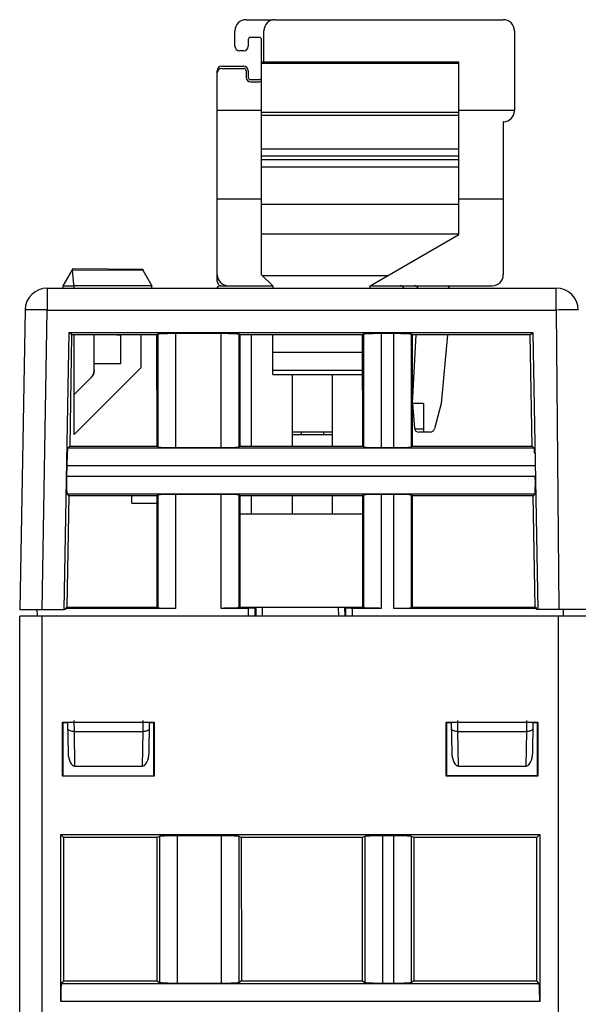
# Model space of a CAD drawing. Header units: millimetres. Extents: x 0 to 594, y 0 to 420.
# Tile 156 of 236: x 232 to 258, y 349 to 394. Entities that reach past the tile are written whole.
import ezdxf

# ---------------------------------------------------------------- set-up
doc = ezdxf.new("R2010")
doc.units = ezdxf.units.MM
doc.header["$LTSCALE"] = 32.67
doc.layers.get('0').update_dxf_attribs({"linetype": 'CONTINUOUS'})

msp = doc.modelspace()

# ---------------------------------------------------------------- linework, layer by layer
at = {"color": 7, "linetype": 'CONTINUOUS'}
for p, q in [((242.55389, 393.73035), (243.75389, 393.73035)), ((243.85389, 393.73035), (254.15389, 393.73035)), ((242.05389, 392.53035), (242.05389, 393.23035)), ((243.35389, 391.83035), (243.35389, 393.23035)), ((254.65389, 393.23035), (254.65389, 389.63035)), ((242.65389, 392.83035), (242.65389, 392.53035)), ((243.15389, 392.93035), (242.75389, 392.93035)), ((243.25389, 382.23035), (243.25389, 392.83035)), ((242.45389, 392.33035), (242.25389, 392.33035)), ((241.45389, 391.63035), (242.45389, 391.63035)), ((243.25389, 391.83035), (252.15389, 391.83035)), ((252.15389, 384.03975), (252.15389, 391.83035)), ((241.25389, 381.93035), (241.25389, 391.43035)), ((241.45389, 391.53035), (242.45389, 391.53035)), ((242.55389, 391.43035), (242.55389, 391.13035)), ((242.65389, 391.43035), (242.65389, 391.13035)), ((242.75389, 391.03035), (243.15389, 391.03035)), ((242.75389, 390.93035), (243.15389, 390.93035)), ((243.25389, 389.63035), (241.25389, 389.63035)), ((254.65389, 389.63035), (252.15389, 389.63035)), ((254.15389, 389.13035), (254.15389, 382.23035)), ((254.16389, 389.13035), (254.15389, 389.13035)), ((252.15389, 387.89866), (243.25389, 387.89866)), ((252.15389, 387.57924), (243.25389, 387.57924)), ((252.15389, 387.40716), (243.25389, 387.40716)), ((252.15389, 387.0795), (243.25389, 387.0795)), ((243.25389, 385.63035), (241.25389, 385.63035)), ((254.15389, 385.63035), (252.15389, 385.63035)), ((248.15389, 381.73035), (252.15389, 384.03975)), ((234.30389, 381.73035), (234.72404, 382.45806)), ((234.72389, 382.50806), (237.89989, 382.48035)), ((234.72393, 382.50806), (234.72393, 382.45806)), ((234.79529, 381.63035), (234.72404, 382.45806)), ((234.72404, 382.45806), (237.89951, 382.43035)), ((237.89975, 382.43035), (238.30389, 381.73035)), ((237.89989, 382.48035), (237.89989, 382.43035)), ((243.75389, 381.73035), (243.25389, 382.23035)), ((233.58969, 381.63035), (256.53604, 381.63035)), ((234.30324, 381.72922), (234.78668, 381.73035)), ((234.30389, 381.63035), (234.30389, 381.73035)), ((238.30389, 381.72207), (234.78668, 381.73035)), ((238.30389, 381.63035), (238.30389, 381.72207)), ((241.40389, 381.73035), (243.75389, 381.73035)), ((243.75389, 381.73035), (243.75389, 381.63035)), ((248.15389, 381.63035), (248.15389, 381.73035)), ((248.15389, 381.73035), (253.65389, 381.73035)), ((251.75389, 381.73035), (251.65389, 381.63035)), ((232.58984, 380.6478), (232.35389, 367.13035)), ((234.35389, 367.13035), (234.57597, 379.62752)), ((234.68896, 379.51254), (234.57496, 379.62654)), ((234.57496, 379.62654), (255.48183, 379.62654)), ((255.36983, 379.51254), (255.48183, 379.62654)), ((255.48183, 379.62654), (255.70389, 367.13035)), ((234.68795, 379.51156), (234.59883, 374.49662)), ((238.53609, 379.51254), (234.68896, 379.51254)), ((234.80389, 375.03035), (234.80389, 379.51254)), ((235.70389, 377.93828), (235.70389, 379.51254)), ((236.72398, 379.51254), (236.90389, 379.5094)), ((236.90389, 378.23282), (236.90389, 379.5094)), ((237.80389, 379.51254), (237.80389, 378.03035)), ((238.53609, 379.51254), (238.57106, 379.54751)), ((238.53762, 374.49662), (238.53609, 379.51254)), ((241.43722, 379.57447), (239.37057, 379.57447)), ((242.23673, 379.54751), (242.2717, 379.51254)), ((242.2717, 379.51254), (242.27017, 374.49662)), ((247.81109, 379.51254), (242.2717, 379.51254)), ((242.80389, 374.49662), (242.80389, 379.51254)), ((243.75389, 377.73035), (243.75389, 379.51254)), ((247.84606, 379.54751), (247.81109, 379.51254)), ((247.81262, 374.49662), (247.81109, 379.51254)), ((249.21222, 379.57447), (248.64557, 379.57447)), ((250.0467, 379.51254), (250.01173, 379.54751)), ((250.0467, 379.51254), (250.04517, 374.49662)), ((255.36983, 379.51254), (250.0467, 379.51254)), ((250.05389, 376.43035), (250.22836, 379.51254)), ((251.64217, 379.51254), (251.35389, 376.43035)), ((255.45897, 374.49586), (255.36983, 379.51254)), ((237.80389, 378.03035), (234.80389, 375.03035)), ((235.70389, 378.23117), (236.90389, 378.23282)), ((234.80389, 376.8309), (235.55745, 377.58472)), ((235.55745, 377.58472), (234.80389, 376.83144)), ((235.55745, 377.58477), (235.56602, 377.59355)), ((235.55745, 377.58477), (235.55745, 377.58468)), ((235.63894, 377.69185), (235.64485, 377.7026)), ((235.65589, 377.72451), (235.661, 377.73567)), ((235.66583, 377.74695), (235.67039, 377.75834)), ((235.67866, 377.78144), (235.68236, 377.79314)), ((243.75389, 377.73035), (247.81163, 377.73035)), ((244.65389, 374.49662), (244.65389, 377.73035)), ((246.45389, 374.49662), (246.45389, 377.73035)), ((250.05389, 376.43035), (250.15166, 375.31292)), ((250.55389, 376.43035), (250.05389, 376.43035)), ((250.55389, 376.43035), (250.55389, 375.13035)), ((251.35389, 376.43035), (251.04528, 375.27858)), ((246.45389, 375.13035), (244.65389, 375.13035)), ((244.65389, 375.03035), (246.45389, 375.03035)), ((245.05389, 375.03035), (245.05389, 375.13035)), ((246.05389, 375.03035), (246.05389, 375.13035)), ((250.85209, 375.13035), (250.3509, 375.13035)), ((234.51151, 374.4108), (234.59883, 374.49662)), ((234.59883, 374.49662), (238.53762, 374.49662)), ((238.57106, 374.46318), (238.53762, 374.49662)), ((239.37057, 374.43622), (241.43722, 374.43622)), ((242.27017, 374.49662), (242.23673, 374.46318)), ((242.27017, 374.49662), (247.81262, 374.49662)), ((247.81262, 374.49662), (247.84606, 374.46318)), ((248.64557, 374.43622), (249.21222, 374.43622)), ((250.01173, 374.46318), (250.04517, 374.49662)), ((250.04517, 374.49662), (255.45971, 374.49662)), ((255.45971, 374.49662), (255.54546, 374.41087)), ((234.47058, 373.61129), (234.46251, 373.14941)), ((234.55915, 372.26402), (234.46995, 367.24441)), ((234.55991, 372.26475), (234.4747, 372.34996)), ((238.5383, 372.26475), (234.55991, 372.26475)), ((237.40389, 371.93035), (237.40389, 372.26475)), ((238.57106, 372.29751), (238.5383, 372.26475)), ((238.53983, 367.24441), (238.5383, 372.26475)), ((241.43722, 372.32447), (239.37057, 372.32447)), ((242.26949, 372.26475), (242.23673, 372.29751)), ((242.26949, 372.26475), (242.26796, 367.24441)), ((247.8133, 372.26475), (242.26949, 372.26475)), ((242.80389, 371.43035), (242.80389, 372.26475)), ((244.65389, 371.43035), (244.65389, 372.26475)), ((246.45389, 371.43035), (246.45389, 372.26475)), ((247.84606, 372.29751), (247.8133, 372.26475)), ((247.81483, 367.24441), (247.8133, 372.26475)), ((249.21222, 372.32447), (248.64557, 372.32447)), ((250.04449, 372.26475), (250.01173, 372.29751)), ((250.04449, 372.26475), (250.04296, 367.24441)), ((255.49862, 372.26475), (250.04449, 372.26475)), ((255.58228, 372.34989), (255.49862, 372.26475)), ((255.58784, 367.24389), (255.49862, 372.26475)), ((237.40389, 371.93035), (238.5384, 371.93035)), ((247.81355, 371.43035), (242.26924, 371.43035)), ((234.41059, 367.18623), (234.46995, 367.24441)), ((234.46995, 367.24441), (238.53983, 367.24441)), ((238.53983, 367.24441), (238.57106, 367.21318)), ((242.26796, 367.24441), (242.23673, 367.21318)), ((242.26796, 367.24441), (247.81483, 367.24441)), ((242.96861, 367.19633), (242.9939, 367.22162)), ((243.29454, 367.2322), (246.71324, 367.2322)), ((247.01389, 367.22162), (247.03918, 367.19633)), ((247.84606, 367.21318), (247.81483, 367.24441)), ((250.01173, 367.21318), (250.04296, 367.24441)), ((250.04296, 367.24441), (255.58843, 367.24441)), ((255.64705, 367.18672), (255.58784, 367.24389)), ((232.34479, 290.33035), (232.34479, 366.83035)), ((384.14479, 366.83035), (232.34479, 366.83035)), ((232.35389, 367.13035), (234.35389, 367.13035)), ((233.14106, 366.83035), (233.13844, 367.13035)), ((234.40976, 367.13035), (234.35389, 367.13035)), ((234.41075, 367.18623), (234.40976, 367.13035)), ((239.37057, 367.18622), (234.41059, 367.18623)), ((242.66879, 367.18622), (241.43723, 367.18622)), ((248.64558, 367.18622), (247.339, 367.18622)), ((255.64663, 367.18621), (249.21222, 367.18622)), ((255.64801, 367.13035), (255.64705, 367.18672)), ((259.70976, 367.13035), (255.64801, 367.13035)), ((256.86673, 366.83035), (256.86935, 367.13035)), ((234.27754, 359.61309), (234.27791, 362.04724)), ((234.29479, 362.03035), (234.27784, 362.04724)), ((234.27784, 362.04724), (238.41172, 362.04724)), ((234.29479, 362.03035), (234.29479, 359.63034)), ((234.50389, 362.03035), (234.29479, 362.03035)), ((234.50564, 362.03035), (234.52919, 360.6813)), ((238.1786, 360.6813), (238.20215, 362.03035)), ((238.39482, 362.03035), (238.20389, 362.03035)), ((238.39479, 359.63035), (238.39479, 362.03035)), ((238.41172, 362.04724), (238.39482, 362.03035)), ((238.41168, 362.04724), (238.41205, 359.61309)), ((251.57754, 359.61309), (251.57791, 362.04724)), ((251.59479, 362.03035), (251.57784, 362.04724)), ((251.57784, 362.04724), (255.71172, 362.04724)), ((251.59479, 362.03035), (251.59479, 359.63034)), ((251.80389, 362.03035), (251.59479, 362.03035)), ((251.80564, 362.03035), (251.82919, 360.6813)), ((255.4786, 360.6813), (255.50215, 362.03035)), ((255.69482, 362.03035), (255.50389, 362.03035)), ((255.69479, 359.63035), (255.69479, 362.03035)), ((255.71172, 362.04724), (255.69482, 362.03035)), ((255.71168, 362.04724), (255.71205, 359.61309)), ((234.83732, 360.068), (237.87047, 360.068)), ((252.13732, 360.068), (255.17047, 360.068)), ((238.41199, 359.61309), (234.27757, 359.61309)), ((234.29482, 359.63035), (238.39479, 359.63035)), ((238.41205, 359.61309), (238.39479, 359.63035)), ((251.57757, 359.61309), (251.59482, 359.63035)), ((255.71199, 359.61309), (251.57757, 359.61309)), ((255.69479, 359.6324), (251.59479, 359.63161)), ((251.59482, 359.63035), (255.69479, 359.63035)), ((255.71205, 359.61309), (255.69479, 359.63035)), ((234.19464, 349.45536), (234.19464, 356.98051)), ((234.32475, 356.85039), (234.19464, 356.98051)), ((234.19464, 356.98051), (255.79495, 356.98051)), ((255.79495, 356.98051), (255.66484, 356.85039)), ((255.79495, 356.98051), (255.79495, 349.45536)), ((234.32475, 356.85039), (234.32672, 350.38634)), ((238.54993, 356.85039), (234.32475, 356.85039)), ((238.54599, 350.38634), (238.54993, 356.85039)), ((238.65355, 356.90214), (238.54993, 356.85039)), ((241.43799, 356.92812), (239.4516, 356.92812)), ((242.33966, 356.85039), (242.23604, 356.90214)), ((242.33966, 356.85039), (242.3436, 350.38634)), ((247.80993, 356.85039), (242.33966, 356.85039)), ((247.80599, 350.38634), (247.80993, 356.85039)), ((247.91355, 356.90214), (247.80993, 356.85039)), ((249.21799, 356.92812), (248.7116, 356.92812)), ((250.11966, 356.85039), (250.01604, 356.90214)), ((250.11966, 356.85039), (250.1236, 350.38634)), ((255.66484, 356.85039), (250.11966, 356.85039)), ((255.66287, 350.38634), (255.66484, 356.85039)), ((234.32672, 350.38634), (234.22135, 350.2546)), ((234.32672, 350.38634), (238.54599, 350.38634)), ((238.54599, 350.38634), (238.65355, 350.31918)), ((242.3436, 350.38634), (242.23604, 350.31918)), ((242.3436, 350.38634), (247.80599, 350.38634)), ((247.80599, 350.38634), (247.91355, 350.31918)), ((250.1236, 350.38634), (250.01604, 350.31918)), ((250.1236, 350.38634), (255.66287, 350.38634)), ((255.76824, 350.2546), (255.66287, 350.38634)), ((239.4516, 350.28669), (241.43799, 350.28669)), ((248.7116, 350.28669), (249.21799, 350.28669))]:
    msp.add_line(p, q, dxfattribs=at)
at = {"color": 9, "linetype": 'CONTINUOUS'}
for p, q in [((252.15389, 391.75801), (243.25389, 391.75801)), ((243.25389, 389.55897), (252.15389, 389.55897)), ((252.15389, 389.40609), (243.25389, 389.40609)), ((243.25389, 385.41011), (252.15389, 385.41011)), ((252.15389, 384.05499), (243.25389, 384.05499)), ((243.28228, 382.20196), (248.97075, 382.20196)), ((233.58969, 381.63035), (233.58969, 380.63907)), ((256.53604, 380.63907), (256.53604, 381.63035)), ((232.59, 380.64795), (232.58992, 380.6478)), ((233.35389, 367.13035), (233.58969, 380.63907)), ((233.58969, 380.63907), (256.53604, 380.63907)), ((256.53604, 380.63907), (256.65394, 367.13035)), ((238.57106, 379.54751), (238.57106, 374.46318)), ((239.37057, 379.57447), (239.37057, 374.43622)), ((241.43722, 374.43622), (241.43722, 379.57447)), ((242.23673, 374.46318), (242.23673, 379.54751)), ((247.84606, 379.54751), (247.84606, 374.46318)), ((248.64557, 379.57447), (248.64557, 374.43622)), ((249.21222, 374.43622), (249.21222, 379.57447)), ((250.01173, 374.46318), (250.01173, 379.54751)), ((247.81133, 378.72187), (243.75389, 378.72187)), ((243.75389, 377.93035), (247.81157, 377.93035)), ((250.15568, 375.28685), (250.55389, 375.28685)), ((255.54546, 374.41087), (234.51151, 374.4108)), ((255.58721, 373.61129), (234.47058, 373.61129)), ((234.46251, 373.14941), (255.59528, 373.14941)), ((234.4747, 372.34996), (255.58228, 372.34989)), ((238.57106, 372.29751), (238.57106, 367.21318)), ((239.37057, 372.32447), (239.37057, 367.18623)), ((241.43722, 367.18622), (241.43722, 372.32447)), ((242.23673, 367.21318), (242.23673, 372.29751)), ((247.84606, 372.29751), (247.84606, 367.21318)), ((248.64557, 372.32447), (248.64557, 367.18622)), ((249.21222, 367.1863), (249.21222, 372.32447)), ((250.01173, 367.21318), (250.01173, 372.29751)), ((242.96861, 366.83035), (242.96861, 367.19633)), ((242.9939, 367.22162), (242.99024, 366.83035)), ((243.29078, 366.83035), (243.29454, 367.2322)), ((246.71324, 367.2322), (246.717, 366.83035)), ((247.01755, 366.83035), (247.01389, 367.22162)), ((247.03918, 367.19633), (247.03918, 366.83035)), ((233.34479, 366.83035), (233.34479, 289.33035)), ((242.66879, 366.83035), (242.66879, 367.18622)), ((247.339, 367.18622), (247.339, 366.83035)), ((256.64479, 289.33035), (256.64479, 366.83035)), ((234.81005, 361.63035), (234.80394, 362.13035)), ((237.90069, 361.87153), (237.89774, 361.63035)), ((237.90385, 362.13035), (237.90069, 361.87153)), ((252.11005, 361.63035), (252.10394, 362.13035)), ((255.20069, 361.87153), (255.19774, 361.63035)), ((255.20385, 362.13035), (255.20069, 361.87153)), ((234.83732, 360.068), (234.81005, 361.63035)), ((234.81005, 361.63035), (237.89774, 361.63035)), ((237.89774, 361.63035), (237.87047, 360.068)), ((252.13732, 360.068), (252.11005, 361.63035)), ((252.11005, 361.63035), (255.19774, 361.63035)), ((255.19774, 361.63035), (255.17047, 360.068)), ((238.65355, 356.90214), (238.65355, 350.31918)), ((239.4516, 356.92812), (239.4516, 350.28669)), ((241.43799, 350.28669), (241.43799, 356.92812)), ((242.23604, 350.31918), (242.23604, 356.90214)), ((247.91355, 356.90214), (247.91355, 350.31918)), ((248.7116, 356.92812), (248.7116, 350.28669)), ((249.21799, 350.28669), (249.21799, 356.92812)), ((250.01604, 350.31918), (250.01604, 356.90214)), ((255.76824, 350.2546), (234.22135, 350.2546)), ((255.79495, 349.45536), (234.19464, 349.45536))]:
    msp.add_line(p, q, dxfattribs=at)
at = {"color": 7, "linetype": 'CONTINUOUS'}
for points in [[(235.55745, 377.58468), (235.56602, 377.59346), (235.57437, 377.60246), (235.5825, 377.61165), (235.5904, 377.62105), (235.59807, 377.63063), (235.6055, 377.6404), (235.61269, 377.65035), (235.61963, 377.66047), (235.62632, 377.67075), (235.63276, 377.6812), (235.63894, 377.69181), (235.64485, 377.70256), (235.65051, 377.71345), (235.65589, 377.72448), (235.661, 377.73564), (235.66583, 377.74692), (235.67039, 377.75832), (235.67467, 377.76982), (235.67866, 377.78143), (235.68236, 377.79313), (235.68578, 377.80491), (235.68891, 377.81678), (235.69175, 377.82872), (235.69429, 377.84073), (235.69653, 377.85279), (235.69848, 377.86491), (235.70013, 377.87707), (235.70149, 377.88927)], [(235.69429, 377.84073), (235.69653, 377.8528), (235.69848, 377.86491), (235.70013, 377.87707), (235.70149, 377.88927), (235.70254, 377.9015), (235.70329, 377.91374), (235.70374, 377.92601), (235.70389, 377.93828)], [(235.68578, 377.80493), (235.68891, 377.81679), (235.69175, 377.82873)]]:
    msp.add_lwpolyline(points, dxfattribs=at)
for centre, radius, start, end in [((242.55389, 393.23035), 0.5, 90, 180), ((243.85389, 393.23035), 0.5, 90, 180), ((254.15389, 393.23035), 0.5, 0, 90), ((242.25389, 392.53035), 0.2, 180, 270), ((242.45389, 392.53035), 0.2, 270, 360), ((242.75389, 392.83035), 0.1, 90, 180), ((243.15389, 392.83035), 0.1, 0, 90), ((241.45389, 391.43035), 0.2, 90, 180), ((242.45389, 391.43035), 0.2, 0, 90), ((241.45389, 391.33035), 0.2, 90, 180), ((242.45389, 391.43035), 0.1, 0, 90), ((242.75389, 391.13035), 0.2, 180, 270), ((242.75389, 391.13035), 0.1, 180, 270), ((243.15389, 391.13035), 0.1, 270, 349.446376), ((243.15389, 391.13035), 0.2, 270, 300.008771), ((254.16389, 389.62035), 0.49, 270, 360), ((241.75389, 382.23035), 0.5, 180, 270), ((241.45389, 381.93035), 0.2, 180, 232.385602), ((253.65389, 382.23035), 0.5, 270, 360), ((233.58969, 380.63035), 1, 90, 179), ((241.40389, 381.53035), 0.2, 90, 149.98335), ((249.50389, 381.53035), 0.2, 30.01665, 90), ((250.14225, 381.53035), 0.2, 30.071265, 90), ((256.53604, 380.63035), 1, 0.479136, 90), ((250.3509, 375.33035), 0.2, 185, 270), ((250.85209, 375.33035), 0.2, 270, 345)]:
    msp.add_arc(centre, radius, start, end, dxfattribs=at)
for centre, major_axis, ratio, start_param, end_param in [((243.29371, 367.22125), (0.30001, 0.00003), 0.03649235, 1.56802952, 3.10510913), ((246.71407, 367.22125), (0.30001, -0.00003), 0.03649235, 0.03648352, 1.57356313), ((234.82914, 360.6867), (-0.0107, 0.61868), 0.48482804, -4.71204408, -3.14997407), ((237.87865, 360.6867), (0.0107, 0.61868), 0.48482804, -3.13321124, -1.57114123), ((252.12914, 360.6867), (-0.0107, 0.61868), 0.48482804, -4.71204408, -3.14997407), ((255.17865, 360.6867), (0.0107, 0.61868), 0.48482804, -3.13321124, -1.57114123)]:
    msp.add_ellipse(centre, major_axis=major_axis, ratio=ratio, start_param=start_param, end_param=end_param, dxfattribs=at)
at = {"color": 9, "linetype": 'CONTINUOUS'}
for points, knots in [([(232.88274, 380.64886), (232.84212, 380.64921), (232.77102, 380.64966), (232.68874, 380.65006), (232.63912, 380.64955), (232.6146, 380.64965), (232.59952, 380.64838), (232.5919, 380.64886), (232.59, 380.64795)], [0, 0, 0, 0, 0.41622933, 0.72880019, 0.8422043, 0.92561938, 0.9783508, 1, 1, 1, 1]), ([(233.58969, 380.63907), (233.5247, 380.64021), (233.28906, 380.6441), (233.05341, 380.64737), (232.88274, 380.64886)], [0, 0, 0, 0, 0.2758228, 1, 1, 1, 1]), ([(257.2431, 380.64269), (257.1926, 380.64269), (256.95691, 380.64226), (256.72123, 380.64069), (256.53605, 380.63907)], [0, 0, 0, 0, 0.21426036, 1, 1, 1, 1]), ([(257.53601, 380.63907), (257.536, 380.6395), (257.53352, 380.63943), (257.53069, 380.6401), (257.52423, 380.64026), (257.51176, 380.64088), (257.4898, 380.6413), (257.45694, 380.64183), (257.41507, 380.6422), (257.34282, 380.64261), (257.28454, 380.64269), (257.2431, 380.64269)], [0, 0, 0, 0, 0.00437629, 0.01681018, 0.03737284, 0.06602469, 0.14737858, 0.26018629, 0.4033743, 0.5757639, 1, 1, 1, 1]), ([(234.59887, 361.67105), (234.57475, 361.68269), (234.53379, 361.70851), (234.51045, 361.75461), (234.51009, 361.77511)], [0, 0, 0, 0, 0.56640923, 1, 1, 1, 1]), ([(234.81005, 361.63035), (234.79065, 361.63009), (234.71882, 361.63293), (234.64624, 361.64819), (234.59887, 361.67105)], [0, 0, 0, 0, 0.2694841, 1, 1, 1, 1]), ([(238.10892, 361.67105), (238.0943, 361.664), (238.02677, 361.63833), (237.95354, 361.62962), (237.89774, 361.63035)], [0, 0, 0, 0, 0.22533055, 1, 1, 1, 1]), ([(238.19769, 361.77511), (238.19734, 361.75461), (238.174, 361.70851), (238.13304, 361.68269), (238.10892, 361.67105)], [0, 0, 0, 0, 0.43359077, 1, 1, 1, 1]), ([(251.89887, 361.67105), (251.87475, 361.68269), (251.83379, 361.70851), (251.81045, 361.75461), (251.81009, 361.77511)], [0, 0, 0, 0, 0.56640923, 1, 1, 1, 1]), ([(252.11005, 361.63035), (252.09065, 361.63009), (252.01882, 361.63293), (251.94624, 361.64819), (251.89887, 361.67105)], [0, 0, 0, 0, 0.2694841, 1, 1, 1, 1]), ([(255.40892, 361.67105), (255.3943, 361.664), (255.32677, 361.63833), (255.25354, 361.62962), (255.19774, 361.63035)], [0, 0, 0, 0, 0.22533055, 1, 1, 1, 1]), ([(255.49769, 361.77511), (255.49734, 361.75461), (255.474, 361.70851), (255.43304, 361.68269), (255.40892, 361.67105)], [0, 0, 0, 0, 0.43359077, 1, 1, 1, 1])]:
    msp.add_open_spline(points, degree=3, knots=knots, dxfattribs=at)
at = {"color": 7, "linetype": 'CONTINUOUS'}
for points, knots in [([(238.81485, 379.56663), (238.78164, 379.56551), (238.72325, 379.56319), (238.6555, 379.55939), (238.61422, 379.55572), (238.59322, 379.55342), (238.57992, 379.55076), (238.57268, 379.54914), (238.57106, 379.54751)], [0, 0, 0, 0, 0.40668875, 0.7156525, 0.82959834, 0.91517752, 0.97187693, 1, 1, 1, 1]), ([(239.37057, 379.57447), (239.3197, 379.57447), (239.13444, 379.57381), (238.94916, 379.57116), (238.81485, 379.56663)], [0, 0, 0, 0, 0.27458326, 1, 1, 1, 1]), ([(241.99294, 379.56663), (241.95296, 379.56798), (241.76775, 379.57294), (241.58247, 379.57447), (241.43722, 379.57447)], [0, 0, 0, 0, 0.21596134, 1, 1, 1, 1]), ([(242.23673, 379.54751), (242.2351, 379.54914), (242.22787, 379.55076), (242.21456, 379.55342), (242.19356, 379.55572), (242.15229, 379.55939), (242.08454, 379.56319), (242.02615, 379.56551), (241.99294, 379.56663)], [0, 0, 0, 0, 0.02812307, 0.08482247, 0.17040165, 0.28434749, 0.59331124, 1, 1, 1, 1]), ([(248.08985, 379.56663), (248.05664, 379.56551), (247.99825, 379.56319), (247.9305, 379.55939), (247.88922, 379.55572), (247.86822, 379.55342), (247.85492, 379.55076), (247.84768, 379.54914), (247.84606, 379.54751)], [0, 0, 0, 0, 0.40668875, 0.7156525, 0.82959834, 0.91517752, 0.97187693, 1, 1, 1, 1]), ([(248.64557, 379.57447), (248.5947, 379.57447), (248.40944, 379.57381), (248.22416, 379.57116), (248.08985, 379.56663)], [0, 0, 0, 0, 0.27458326, 1, 1, 1, 1]), ([(249.76794, 379.56663), (249.72796, 379.56798), (249.54275, 379.57294), (249.35747, 379.57447), (249.21222, 379.57447)], [0, 0, 0, 0, 0.21596134, 1, 1, 1, 1]), ([(250.01173, 379.54751), (250.0101, 379.54914), (250.00287, 379.55076), (249.98956, 379.55342), (249.96856, 379.55572), (249.92729, 379.55939), (249.85954, 379.56319), (249.80115, 379.56551), (249.76794, 379.56663)], [0, 0, 0, 0, 0.02812307, 0.08482247, 0.17040165, 0.28434749, 0.59331124, 1, 1, 1, 1]), ([(235.70389, 377.93828), (235.70361, 377.87324), (235.67833, 377.74174), (235.60323, 377.63088), (235.55745, 377.58468)], [0, 0, 0, 0, 0.49997937, 1, 1, 1, 1]), ([(234.51151, 374.4108), (234.50984, 374.40922), (234.50811, 374.40195), (234.50521, 374.38866), (234.50255, 374.36761), (234.49816, 374.32635), (234.49317, 374.2586), (234.48983, 374.20022), (234.48813, 374.16701)], [0, 0, 0, 0, 0.02812295, 0.08506288, 0.17085714, 0.28484842, 0.59363084, 1, 1, 1, 1]), ([(238.57106, 374.46318), (238.57268, 374.46156), (238.57992, 374.45993), (238.59322, 374.45727), (238.61422, 374.45497), (238.6555, 374.45131), (238.72325, 374.44751), (238.78164, 374.44518), (238.81485, 374.44406)], [0, 0, 0, 0, 0.02812307, 0.08482247, 0.17040165, 0.28434749, 0.59331124, 1, 1, 1, 1]), ([(238.81485, 374.44406), (238.85483, 374.44271), (239.04004, 374.43775), (239.22532, 374.43622), (239.37057, 374.43622)], [0, 0, 0, 0, 0.21596134, 1, 1, 1, 1]), ([(241.43722, 374.43622), (241.48809, 374.43622), (241.67335, 374.43689), (241.85863, 374.43953), (241.99294, 374.44406)], [0, 0, 0, 0, 0.27458326, 1, 1, 1, 1]), ([(241.99294, 374.44406), (242.02615, 374.44518), (242.08454, 374.44751), (242.15229, 374.45131), (242.19356, 374.45497), (242.21456, 374.45727), (242.22787, 374.45993), (242.2351, 374.46156), (242.23673, 374.46318)], [0, 0, 0, 0, 0.40668875, 0.7156525, 0.82959834, 0.91517752, 0.97187693, 1, 1, 1, 1]), ([(247.84606, 374.46318), (247.84768, 374.46156), (247.85492, 374.45993), (247.86822, 374.45727), (247.88922, 374.45497), (247.9305, 374.45131), (247.99825, 374.44751), (248.05664, 374.44518), (248.08985, 374.44406)], [0, 0, 0, 0, 0.02812307, 0.08482247, 0.17040165, 0.28434749, 0.59331124, 1, 1, 1, 1]), ([(248.08985, 374.44406), (248.12983, 374.44271), (248.31504, 374.43775), (248.50032, 374.43622), (248.64557, 374.43622)], [0, 0, 0, 0, 0.21596134, 1, 1, 1, 1]), ([(249.21222, 374.43622), (249.26309, 374.43622), (249.44835, 374.43689), (249.63363, 374.43953), (249.76794, 374.44406)], [0, 0, 0, 0, 0.27458326, 1, 1, 1, 1]), ([(249.76794, 374.44406), (249.80115, 374.44518), (249.85954, 374.44751), (249.92729, 374.45131), (249.96856, 374.45497), (249.98956, 374.45727), (250.00287, 374.45993), (250.0101, 374.46156), (250.01173, 374.46318)], [0, 0, 0, 0, 0.40668875, 0.7156525, 0.82959834, 0.91517752, 0.97187693, 1, 1, 1, 1]), ([(255.56966, 374.16701), (255.56795, 374.2005), (255.56458, 374.25928), (255.55954, 374.32742), (255.55511, 374.36876), (255.55241, 374.38973), (255.5495, 374.40298), (255.54773, 374.41018), (255.54606, 374.41176)], [0, 0, 0, 0, 0.40820619, 0.71706933, 0.83056235, 0.91569313, 0.97205944, 1, 1, 1, 1]), ([(234.48813, 374.16701), (234.48608, 374.12703), (234.47789, 373.94187), (234.47312, 373.75657), (234.47058, 373.61129)], [0, 0, 0, 0, 0.21599379, 1, 1, 1, 1]), ([(234.46251, 373.14941), (234.46163, 373.09854), (234.45905, 372.91332), (234.45846, 372.72804), (234.46065, 372.59368)], [0, 0, 0, 0, 0.27459824, 1, 1, 1, 1]), ([(255.59714, 372.59368), (255.59779, 372.63368), (255.59952, 372.81892), (255.59781, 373.00418), (255.59528, 373.14941)], [0, 0, 0, 0, 0.21593559, 1, 1, 1, 1]), ([(234.46065, 372.59368), (234.46118, 372.56076), (234.46248, 372.50276), (234.46506, 372.43539), (234.46796, 372.39419), (234.46987, 372.37315), (234.47227, 372.35977), (234.47374, 372.3525), (234.47533, 372.35083)], [0, 0, 0, 0, 0.40511054, 0.71409832, 0.82849783, 0.91457704, 0.97167336, 1, 1, 1, 1]), ([(255.58228, 372.34989), (255.58386, 372.35156), (255.58538, 372.35877), (255.58779, 372.37209), (255.58974, 372.39306), (255.59268, 372.43434), (255.59529, 372.50209), (255.5966, 372.56048), (255.59714, 372.59368)], [0, 0, 0, 0, 0.02813421, 0.08463368, 0.17003258, 0.28394236, 0.59305062, 1, 1, 1, 1]), ([(238.81485, 372.31663), (238.78164, 372.31551), (238.72325, 372.31319), (238.6555, 372.30939), (238.61422, 372.30572), (238.59322, 372.30342), (238.57992, 372.30076), (238.57268, 372.29914), (238.57106, 372.29751)], [0, 0, 0, 0, 0.40668875, 0.7156525, 0.82959834, 0.91517752, 0.97187693, 1, 1, 1, 1]), ([(239.37057, 372.32447), (239.3197, 372.32447), (239.13444, 372.32381), (238.94916, 372.32116), (238.81485, 372.31663)], [0, 0, 0, 0, 0.27458326, 1, 1, 1, 1]), ([(241.99294, 372.31663), (241.95296, 372.31798), (241.76775, 372.32294), (241.58247, 372.32447), (241.43722, 372.32447)], [0, 0, 0, 0, 0.21596134, 1, 1, 1, 1]), ([(242.23673, 372.29751), (242.2351, 372.29914), (242.22787, 372.30076), (242.21456, 372.30342), (242.19356, 372.30572), (242.15229, 372.30939), (242.08454, 372.31319), (242.02615, 372.31551), (241.99294, 372.31663)], [0, 0, 0, 0, 0.02812307, 0.08482247, 0.17040165, 0.28434749, 0.59331124, 1, 1, 1, 1]), ([(248.08985, 372.31663), (248.05664, 372.31551), (247.99825, 372.31319), (247.9305, 372.30939), (247.88922, 372.30572), (247.86822, 372.30342), (247.85492, 372.30076), (247.84768, 372.29914), (247.84606, 372.29751)], [0, 0, 0, 0, 0.40668875, 0.7156525, 0.82959834, 0.91517752, 0.97187693, 1, 1, 1, 1]), ([(248.64557, 372.32447), (248.5947, 372.32447), (248.40944, 372.32381), (248.22416, 372.32116), (248.08985, 372.31663)], [0, 0, 0, 0, 0.27458326, 1, 1, 1, 1]), ([(249.76794, 372.31663), (249.72796, 372.31798), (249.54275, 372.32294), (249.35747, 372.32447), (249.21222, 372.32447)], [0, 0, 0, 0, 0.21596134, 1, 1, 1, 1]), ([(250.01173, 372.29751), (250.0101, 372.29914), (250.00287, 372.30076), (249.98956, 372.30342), (249.96856, 372.30572), (249.92729, 372.30939), (249.85954, 372.31319), (249.80115, 372.31551), (249.76794, 372.31663)], [0, 0, 0, 0, 0.02812307, 0.08482247, 0.17040165, 0.28434749, 0.59331124, 1, 1, 1, 1]), ([(238.57106, 367.21318), (238.57268, 367.21156), (238.57992, 367.20993), (238.59322, 367.20727), (238.61422, 367.20497), (238.6555, 367.20131), (238.72325, 367.19751), (238.78164, 367.19518), (238.81485, 367.19406)], [0, 0, 0, 0, 0.02812307, 0.08482247, 0.17040165, 0.28434749, 0.59331124, 1, 1, 1, 1]), ([(238.81485, 367.19406), (238.85483, 367.19271), (239.04004, 367.18775), (239.22532, 367.18622), (239.37057, 367.18622)], [0, 0, 0, 0, 0.21596134, 1, 1, 1, 1]), ([(241.99295, 367.19406), (241.95297, 367.19271), (241.76777, 367.18775), (241.58249, 367.18622), (241.43723, 367.18622)], [0, 0, 0, 0, 0.21594232, 1, 1, 1, 1]), ([(242.23673, 367.21318), (242.2351, 367.21156), (242.22786, 367.20994), (242.21454, 367.20727), (242.19353, 367.20497), (242.15226, 367.20131), (242.08452, 367.19751), (242.02615, 367.19518), (241.99295, 367.19406)], [0, 0, 0, 0, 0.0281523, 0.08491361, 0.17053838, 0.28448796, 0.59337852, 1, 1, 1, 1]), ([(242.87719, 367.18916), (242.86219, 367.18865), (242.79274, 367.18679), (242.72326, 367.18622), (242.66879, 367.18622)], [0, 0, 0, 0, 0.21596134, 1, 1, 1, 1]), ([(242.96861, 367.19633), (242.96678, 367.1945), (242.95701, 367.19441), (242.93989, 367.19165), (242.91139, 367.19062), (242.88964, 367.18958), (242.87719, 367.18916)], [0, 0, 0, 0, 0.08445876, 0.28404118, 0.59313718, 1, 1, 1, 1]), ([(247.1306, 367.18916), (247.11815, 367.18958), (247.0964, 367.19062), (247.0679, 367.19165), (247.05078, 367.19441), (247.04101, 367.1945), (247.03918, 367.19633)], [0, 0, 0, 0, 0.40686282, 0.71595881, 0.91554124, 1, 1, 1, 1]), ([(247.339, 367.18622), (247.31992, 367.18622), (247.25045, 367.18647), (247.18097, 367.18746), (247.1306, 367.18916)], [0, 0, 0, 0, 0.27458326, 1, 1, 1, 1]), ([(248.08984, 367.19406), (248.05664, 367.19518), (247.99826, 367.19751), (247.93052, 367.20131), (247.88925, 367.20497), (247.86824, 367.20727), (247.85493, 367.20994), (247.84768, 367.21156), (247.84606, 367.21318)], [0, 0, 0, 0, 0.40663617, 0.71553311, 0.82947949, 0.91509719, 0.97185087, 1, 1, 1, 1]), ([(248.64558, 367.18622), (248.5947, 367.18622), (248.40944, 367.18688), (248.22416, 367.18953), (248.08984, 367.19406)], [0, 0, 0, 0, 0.27459855, 1, 1, 1, 1]), ([(249.21222, 367.18622), (249.26309, 367.18622), (249.44835, 367.18689), (249.63363, 367.18953), (249.76794, 367.19406)], [0, 0, 0, 0, 0.27458326, 1, 1, 1, 1]), ([(249.76794, 367.19406), (249.80115, 367.19518), (249.85954, 367.19751), (249.92729, 367.20131), (249.96856, 367.20497), (249.98956, 367.20727), (250.00287, 367.20993), (250.0101, 367.21156), (250.01173, 367.21318)], [0, 0, 0, 0, 0.40668875, 0.7156525, 0.82959834, 0.91517752, 0.97187693, 1, 1, 1, 1]), ([(238.906, 356.92062), (238.87281, 356.91954), (238.81405, 356.91712), (238.73764, 356.91357), (238.68726, 356.90797), (238.66099, 356.90585), (238.65355, 356.90214)], [0, 0, 0, 0, 0.39310402, 0.69732765, 0.90161445, 1, 1, 1, 1]), ([(239.4516, 356.92812), (239.40187, 356.92812), (239.21999, 356.92749), (239.03809, 356.92492), (238.906, 356.92062)], [0, 0, 0, 0, 0.27340487, 1, 1, 1, 1]), ([(241.98359, 356.92062), (241.94403, 356.92191), (241.7622, 356.92664), (241.5803, 356.92812), (241.43799, 356.92812)], [0, 0, 0, 0, 0.21756947, 1, 1, 1, 1]), ([(242.23604, 356.90214), (242.2286, 356.90585), (242.20233, 356.90797), (242.15195, 356.91357), (242.07554, 356.91712), (242.01678, 356.91954), (241.98359, 356.92062)], [0, 0, 0, 0, 0.09838555, 0.30267234, 0.60689597, 1, 1, 1, 1]), ([(248.166, 356.92062), (248.13281, 356.91954), (248.07405, 356.91712), (247.99764, 356.91357), (247.94726, 356.90797), (247.92099, 356.90585), (247.91355, 356.90214)], [0, 0, 0, 0, 0.39310402, 0.69732765, 0.90161445, 1, 1, 1, 1]), ([(248.7116, 356.92812), (248.66187, 356.92812), (248.47999, 356.92749), (248.29809, 356.92492), (248.166, 356.92062)], [0, 0, 0, 0, 0.27340487, 1, 1, 1, 1]), ([(249.76359, 356.92062), (249.72403, 356.92191), (249.5422, 356.92664), (249.3603, 356.92812), (249.21799, 356.92812)], [0, 0, 0, 0, 0.21756947, 1, 1, 1, 1]), ([(250.01604, 356.90214), (250.0086, 356.90585), (249.98233, 356.90797), (249.93195, 356.91357), (249.85554, 356.91712), (249.79678, 356.91954), (249.76359, 356.92062)], [0, 0, 0, 0, 0.09838555, 0.30267234, 0.60689597, 1, 1, 1, 1]), ([(238.65355, 350.31918), (238.66068, 350.31473), (238.6873, 350.31173), (238.73748, 350.30497), (238.81406, 350.30041), (238.8728, 350.29742), (238.906, 350.29607)], [0, 0, 0, 0, 0.09929069, 0.30361191, 0.60750806, 1, 1, 1, 1]), ([(241.98359, 350.29607), (242.01679, 350.29742), (242.07553, 350.30041), (242.1521, 350.30497), (242.20229, 350.31173), (242.22891, 350.31473), (242.23604, 350.31918)], [0, 0, 0, 0, 0.39249193, 0.69638807, 0.9007093, 1, 1, 1, 1]), ([(247.91355, 350.31918), (247.92068, 350.31473), (247.9473, 350.31173), (247.99748, 350.30497), (248.07406, 350.30041), (248.1328, 350.29742), (248.166, 350.29607)], [0, 0, 0, 0, 0.09929069, 0.30361191, 0.60750806, 1, 1, 1, 1]), ([(249.76359, 350.29607), (249.79679, 350.29742), (249.85553, 350.30041), (249.9321, 350.30497), (249.98229, 350.31173), (250.00891, 350.31473), (250.01604, 350.31918)], [0, 0, 0, 0, 0.39249193, 0.69638807, 0.9007093, 1, 1, 1, 1]), ([(234.20239, 350.00857), (234.20106, 349.96869), (234.19616, 349.78433), (234.19464, 349.59988), (234.19464, 349.45536)], [0, 0, 0, 0, 0.21636758, 1, 1, 1, 1]), ([(234.22135, 350.2546), (234.2198, 350.25266), (234.21812, 350.24523), (234.21388, 350.22213), (234.21024, 350.17517), (234.20569, 350.10039), (234.2035, 350.04178), (234.20239, 350.00857)], [0, 0, 0, 0, 0.03012692, 0.08836991, 0.28912189, 0.59685425, 1, 1, 1, 1]), ([(238.906, 350.29607), (238.94555, 350.29446), (239.12736, 350.28855), (239.30928, 350.28669), (239.4516, 350.28669)], [0, 0, 0, 0, 0.2175915, 1, 1, 1, 1]), ([(241.43799, 350.28669), (241.48772, 350.28669), (241.66961, 350.28748), (241.85153, 350.29069), (241.98359, 350.29607)], [0, 0, 0, 0, 0.27339584, 1, 1, 1, 1]), ([(248.166, 350.29607), (248.20555, 350.29446), (248.38736, 350.28855), (248.56928, 350.28669), (248.7116, 350.28669)], [0, 0, 0, 0, 0.2175915, 1, 1, 1, 1]), ([(249.21799, 350.28669), (249.26772, 350.28669), (249.44961, 350.28748), (249.63153, 350.29069), (249.76359, 350.29607)], [0, 0, 0, 0, 0.27339584, 1, 1, 1, 1]), ([(255.7872, 350.00857), (255.78609, 350.04178), (255.7839, 350.10039), (255.77935, 350.17517), (255.7757, 350.22213), (255.77147, 350.24523), (255.76979, 350.25266), (255.76824, 350.2546)], [0, 0, 0, 0, 0.40314574, 0.7108781, 0.91163008, 0.96987308, 1, 1, 1, 1]), ([(255.79495, 349.45536), (255.79495, 349.50595), (255.7943, 349.69037), (255.79167, 349.87481), (255.7872, 350.00857)], [0, 0, 0, 0, 0.27428543, 1, 1, 1, 1])]:
    msp.add_open_spline(points, degree=3, knots=knots, dxfattribs=at)

doc.saveas('drawing.dxf')
